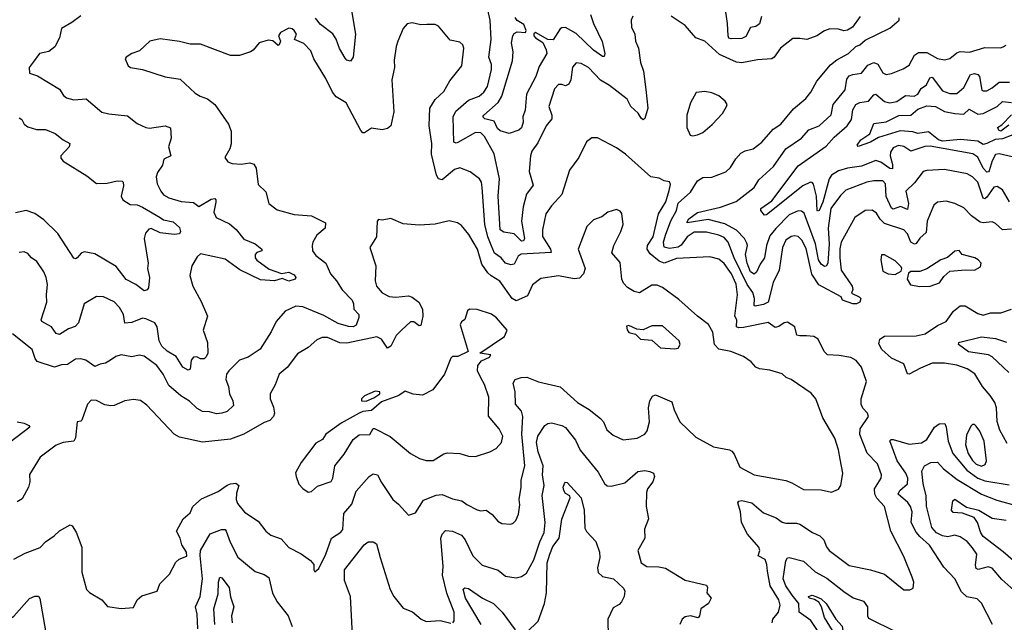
# Model space of a CAD drawing. Extents: x 1552294 to 1694791, y 811929 to 917222.
# Tile 232 of 256: x 1589219 to 1594805, y 872788 to 876207. Entities that reach past the tile are written whole.
import ezdxf

# ---------------------------------------------------------------- set-up
doc = ezdxf.new("R2010")
doc.units = 0

msp = doc.modelspace()

# ---------------------------------------------------------------- linework, layer by layer
at = {"layer": '0CON10XD'}
for points in [[(1593426.7, 876225), (1593415, 876183.3), (1593395, 876168.5), (1593365, 876162.5), (1593337.5, 876112.5), (1593315, 876100.6), (1593255, 876097.5), (1593242.1, 876102.1), (1593237.5, 876115), (1593235.2, 876184.8), (1593219.2, 876289.2)], [(1589565, 876229.4), (1589515, 876191.2), (1589455, 876156.2), (1589444.2, 876105), (1589417.4, 876052.6), (1589385, 876027.1), (1589331.2, 876015), (1589295, 875966.2), (1589273.3, 875935), (1589274.1, 875904.1), (1589319.3, 875889.3), (1589445, 875812.5), (1589466.9, 875776.9), (1589485, 875762.9), (1589525, 875753.1), (1589595, 875757.1), (1589685, 875683.1), (1589725, 875672.9), (1589831.1, 875661.1), (1589885, 875617.1), (1589935, 875594.4), (1589955, 875591.4), (1590045, 875605.7), (1590074, 875594), (1590077.5, 875535), (1590062.5, 875485), (1590075.8, 875434.2), (1590036.7, 875415), (1590028.6, 875381.4), (1590000.9, 875339.1), (1589993.8, 875316.2), (1589999.2, 875275), (1590018.8, 875235), (1590035, 875212.9), (1590065, 875196), (1590135, 875175.8), (1590205, 875169.2), (1590235, 875146.9), (1590305, 875189.6), (1590325, 875191.9), (1590331.9, 875185), (1590332.1, 875172.1), (1590320.7, 875115), (1590333.3, 875085), (1590408.8, 875048.8), (1590446.1, 875016.1), (1590491.2, 874961.2), (1590555, 874934.6), (1590592.5, 874905), (1590593.3, 874895), (1590565, 874885.5), (1590555.6, 874875), (1590555.6, 874855), (1590565, 874842.2), (1590635, 874791.8), (1590705, 874766.4), (1590745, 874774.6), (1590775, 874758.5), (1590785.5, 874744.5), (1590781.2, 874735), (1590745, 874723.2), (1590707.8, 874737.8), (1590665, 874725.7), (1590585, 874731), (1590467.7, 874787.7), (1590385, 874849.2), (1590245, 874878.8), (1590225, 874862.2), (1590195, 874810.6), (1590184.3, 874755), (1590200.8, 874695), (1590248.5, 874608.5), (1590283.3, 874525), (1590260, 874445), (1590283.5, 874375), (1590285.5, 874315), (1590277.5, 874295), (1590265, 874282.9), (1590245, 874282.5), (1590224.4, 874294.4), (1590205, 874292.2), (1590191.5, 874275), (1590186.2, 874225), (1590175, 874218), (1590145, 874235.6), (1590105.7, 874295.7), (1590055, 874325.4), (1590024.7, 874355), (1590010.8, 874385), (1589997.9, 874465), (1589985, 874486.5), (1589935, 874510), (1589915, 874512.9), (1589855, 874489.3), (1589814.5, 874484.5), (1589807.8, 874535), (1589785.5, 874575), (1589755, 874606.7), (1589695, 874634.6), (1589655, 874637.1), (1589585, 874594), (1589552.1, 874487.9), (1589533.1, 874466.9), (1589495, 874453.3), (1589445, 874421.5), (1589425, 874426.5), (1589398.8, 874465), (1589345, 874494.6), (1589341.1, 874505), (1589372.7, 874605), (1589370, 874645), (1589376.8, 874705), (1589369.8, 874745), (1589356.6, 874776.6), (1589315.4, 874835.4), (1589285.4, 874855.4), (1589265, 874880.8), (1589245, 874890.8), (1589215, 874886)], [(1591100, 876270), (1591124, 876125), (1591110.6, 875995), (1591095, 875972.5), (1591075, 875977.5), (1591065, 875988), (1591033.1, 876043.1), (1591015, 876097.1), (1590996.1, 876126.1), (1590925, 876178.8), (1590896.9, 876215)], [(1592696.4, 876226.4), (1592688.6, 876205), (1592689.4, 876165), (1592708.1, 876125), (1592712.9, 876085), (1592728.6, 876045), (1592740.6, 875965), (1592758.2, 875915), (1592771.7, 875811.7), (1592782.3, 875705), (1592765, 875646.2), (1592755, 875639.2), (1592745, 875647.5), (1592726.7, 875676.7), (1592686.4, 875715), (1592665, 875755.4), (1592565, 875834.5), (1592513.4, 875863.4), (1592445, 875936.5), (1592405, 875958.5), (1592375, 875962.9), (1592355, 875938), (1592345.9, 875865), (1592335, 875841.2), (1592315, 875830.8), (1592295, 875840), (1592275, 875838.5), (1592253.5, 875815), (1592220, 875715), (1592236.9, 875665), (1592237.7, 875645), (1592204.8, 875605.2), (1592158.3, 875508.3), (1592125, 875461.4), (1592116, 875435), (1592109.8, 875345), (1592132.6, 875267.4), (1592093.3, 875216.7), (1592074.7, 875145), (1592065.3, 875064.7), (1592082.6, 874965), (1592077.3, 874952.7), (1592065, 874951.2), (1592025, 874991.3), (1591965, 875001.6), (1591944.8, 875015), (1591934.1, 875205.9), (1591941.3, 875305), (1591911.1, 875445), (1591856.7, 875545), (1591834.7, 875564.7), (1591805, 875567.1), (1591705, 875510.7), (1591695, 875506.4), (1591682.4, 875512.4), (1591677.1, 875655), (1591692.2, 875687.8), (1591765, 875750.7), (1591825, 875772.2), (1591851.5, 875795), (1591871.9, 875828.1), (1591896.1, 875925), (1591895, 875952.5), (1591880.9, 875995), (1591893.8, 876095), (1591888.8, 876205), (1591875, 876262.9)], [(1592456.9, 876236.9), (1592473.5, 876185), (1592523.3, 876083.3), (1592538.9, 876015), (1592535, 875998.8), (1592525, 875998.6), (1592475, 876034.2), (1592375, 876128.4), (1592315, 876161.8), (1592295, 876161.5), (1592285.7, 876155), (1592245, 876093.3), (1592215, 876094.4), (1592145, 876133.8), (1592135, 876127.5), (1592136.2, 876115), (1592146, 876105), (1592186.7, 876076.7), (1592206.5, 876036.5), (1592209.5, 876015), (1592165, 875940.9), (1592146.7, 875885), (1592094.8, 875785), (1592086.2, 875693.8), (1592072.7, 875655), (1592074.2, 875625), (1592066, 875594), (1592050.6, 875579.4), (1591995, 875561.8), (1591945, 875576.7), (1591929.8, 875589.8), (1591911.3, 875631.3), (1591857.1, 875645), (1591846.7, 875655), (1591851.1, 875665), (1591932.8, 875737.2), (1591955, 875772.5), (1592015, 875974), (1592018.8, 876025), (1592008.8, 876075), (1592016.1, 876115), (1592025, 876129.2), (1592041.9, 876138.1), (1592088.9, 876135), (1592091.2, 876145), (1592078.8, 876178.8), (1592041.7, 876201.7), (1592029, 876219)], [(1593986.2, 876225), (1593943.8, 876165), (1593915, 876147.5), (1593895, 876144.3), (1593863.6, 876153.6), (1593815, 876155.5), (1593785, 876143.5), (1593742, 876115), (1593685, 876094.2), (1593645, 876101.2), (1593605, 876100), (1593535, 876046.2), (1593499.2, 875995), (1593485, 875984.3), (1593405, 875978.8), (1593315, 875961.9), (1593285, 875966.5), (1593189.2, 876009.2), (1593106.2, 876085), (1593055, 876104.3), (1592994, 876174), (1592915, 876226.7)], [(1591892.8, 874927.2), (1591874.5, 874975), (1591858.1, 875045), (1591843.2, 875255), (1591838.5, 875285), (1591827.8, 875305), (1591775, 875344.4), (1591715, 875365.6), (1591685, 875356.7), (1591615, 875298.5), (1591595, 875303.5), (1591584.2, 875325), (1591556, 875444), (1591556.5, 875505), (1591541.5, 875605), (1591545.5, 875705), (1591575.4, 875754.6), (1591625, 875799.2), (1591659.4, 875860.6), (1591726.4, 875945), (1591739.2, 876045), (1591732, 876065), (1591715, 876079.2), (1591660.9, 876090.9), (1591595, 876170), (1591575, 876179.2), (1591528.8, 876178.8), (1591495, 876178), (1591445, 876190), (1591416.4, 876183.6), (1591395, 876156.7), (1591364, 876086), (1591353.8, 876055), (1591343, 875977), (1591345.4, 875935), (1591330, 875865), (1591341.1, 875685), (1591324, 875605), (1591305, 875589.2), (1591275, 875582.9), (1591215, 875591.4), (1591175, 875565.7), (1591165, 875566), (1591155, 875578.8), (1591070.8, 875735), (1591015, 875770), (1590994.2, 875795), (1590955, 875874), (1590888, 875985), (1590869.8, 876029.8), (1590831.7, 876071.7), (1590777.5, 876095), (1590790, 876125), (1590776.6, 876146.6), (1590765, 876156), (1590745, 876158), (1590697.5, 876135), (1590686.7, 876115), (1590697.5, 876085), (1590690, 876065), (1590685, 876060), (1590655, 876087.5), (1590628.3, 876091.7), (1590577.5, 876075), (1590543.3, 876035), (1590527.5, 876025), (1590465, 876004.2), (1590415, 876003.8), (1590245, 876067.5), (1590185, 876068.6), (1590125, 876084), (1590015, 876098.6), (1589957.5, 876085), (1589898.8, 876031.2), (1589855, 876016), (1589822.5, 875995), (1589817.5, 875985), (1589833.3, 875945), (1589847.5, 875935), (1589916.1, 875923.9), (1590045, 875882.5), (1590129.7, 875869.7), (1590215, 875790), (1590242.8, 875772.8), (1590285, 875758.1), (1590325.5, 875725.5), (1590402.5, 875615), (1590419.2, 875575), (1590418.1, 875501.9), (1590411.2, 875475), (1590383.3, 875425), (1590400.5, 875400.5), (1590425, 875391.2), (1590475, 875387.5), (1590525, 875395.5), (1590547.1, 875387.1), (1590560.6, 875365), (1590572.5, 875272.5), (1590615, 875230), (1590633.1, 875165), (1590678.9, 875128.9), (1590775, 875102.3), (1590874.5, 875094.5), (1590953.3, 875055), (1590951.2, 875025), (1590904, 874985), (1590882.5, 874945), (1590877.5, 874925), (1590880.8, 874895), (1590898.3, 874868.3), (1590956.2, 874826.2), (1590982.5, 874765), (1591016.9, 874725), (1591047.5, 874675), (1591104.3, 874615), (1591113.1, 874595), (1591114.4, 874565), (1591142.8, 874535), (1591143.6, 874516.4), (1591126.8, 874473.2), (1591110, 874465), (1591083.8, 874466.2), (1591025, 874482.9), (1590945, 874529.2), (1590879.2, 874555), (1590825, 874577.7), (1590785, 874581.1), (1590725, 874554.2), (1590674.5, 874495.5), (1590645, 874436.7), (1590582.6, 874337.4), (1590515, 874292.9), (1590465.5, 874274.5), (1590404.4, 874215), (1590391.8, 874195), (1590388.5, 874165), (1590403.1, 874125), (1590409.4, 874085), (1590428.9, 874045), (1590431.3, 874018.7), (1590395.8, 873984.2), (1590366.3, 873973.7), (1590335, 873970.3), (1590295, 873981.6), (1590255, 873984.6), (1590225, 874001.8), (1590183, 874043), (1590133.5, 874073.5), (1590065, 874131.5), (1590033.5, 874195), (1589997.3, 874245), (1589925, 874298.1), (1589897.3, 874302.7), (1589855, 874294.4), (1589795, 874305.6), (1589763.7, 874296.3), (1589734, 874275), (1589705, 874258.6), (1589675, 874253.3), (1589645, 874239.2), (1589593.3, 874275), (1589565, 874281.9), (1589535, 874280.6), (1589489.7, 874250.3), (1589455, 874249.2), (1589415.4, 874234.6), (1589318.2, 874268.2), (1589305.6, 874285), (1589290, 874335), (1589177.8, 874425)], [(1594845, 875017.7), (1594795, 875014.4), (1594755, 875050.6), (1594735, 875060.5), (1594685, 875054.6), (1594668.7, 875058.7), (1594618.9, 875095), (1594575, 875140), (1594525, 875164.5), (1594475, 875177.8), (1594425, 875170.8), (1594405.8, 875155), (1594384, 875106), (1594366.9, 875063.1), (1594360.9, 874999.1), (1594325, 874967.6), (1594305, 874936.9), (1594295, 874932.7), (1594275, 874945.3), (1594255, 874991.8), (1594235, 875015.4), (1594125, 875050.5), (1594100.5, 875075), (1594079.1, 875109.1), (1594055, 875125.5), (1594015, 875124.4), (1593956.9, 875085), (1593880, 874945), (1593872.6, 874907.4), (1593871.9, 874855), (1593878.8, 874785), (1593942.2, 874695), (1593944.6, 874675.4), (1593938, 874655), (1593981.4, 874635), (1593990.5, 874625), (1593984.4, 874605), (1593965.8, 874594.2), (1593945, 874594.7), (1593887.5, 874615), (1593880, 874635), (1593752.5, 874702.5), (1593713.3, 874763.3), (1593680.4, 874909.6), (1593656.1, 874956.1), (1593635, 874977.1), (1593615, 874981.5), (1593595, 874976.9), (1593564.8, 874955.2), (1593545.8, 874915), (1593528.1, 874785), (1593493.5, 874716.5), (1593465.3, 874605), (1593438.3, 874591.7), (1593391.5, 874581.5), (1593386, 874586), (1593386.8, 874625), (1593379, 874659), (1593345.5, 874705.5), (1593272.9, 874855), (1593238.1, 874945), (1593215, 874970.7), (1593185, 874984.8), (1593115, 875002), (1593045, 875001.2), (1593005.3, 874975), (1592971.5, 874928.5), (1592955, 874915.7), (1592905, 874909.2), (1592876, 874916), (1592870.9, 874945), (1592881.9, 874985), (1592913.2, 875065), (1592944.3, 875125), (1592954.5, 875165.5), (1593025, 875227.7), (1593065, 875292.2), (1593095, 875311.4), (1593145, 875313.1), (1593225, 875342.9), (1593252, 875368), (1593281.7, 875418.3), (1593310.6, 875449.4), (1593335, 875463.8), (1593380, 875475), (1593428.5, 875511.5), (1593493.7, 875586.3), (1593536.7, 875615), (1593608.3, 875701.7), (1593679.2, 875760.8), (1593706.5, 875795), (1593742, 875858), (1593818.8, 875951.2), (1593855, 875978.9), (1593921.2, 876015), (1593962.5, 876055), (1593985, 876063.8), (1594015, 876090), (1594155, 876158.5), (1594207.8, 876205), (1594207.9, 876217.9)], [(1594834.2, 875174.2), (1594795, 875241.1), (1594765, 875260.9), (1594745, 875257.3), (1594705, 875199.6), (1594695, 875191.5), (1594685, 875194.6), (1594655, 875285.5), (1594625, 875314.6), (1594595, 875332.3), (1594465, 875357.3), (1594365, 875351.1), (1594344.3, 875345), (1594295, 875281.4), (1594246.9, 875235), (1594261.8, 875165), (1594255, 875130), (1594215, 875146.2), (1594175, 875131.8), (1594165, 875137.7), (1594134.7, 875204.7), (1594130, 875275), (1594115, 875292.4), (1594065, 875292.7), (1594024.3, 875285.7), (1593905, 875239.7), (1593875, 875210), (1593819.8, 875135), (1593805.5, 875025), (1593810.7, 874935), (1593802.8, 874825), (1593795, 874807.8), (1593785, 874807.6), (1593765, 874820.8), (1593750.2, 874845), (1593733.9, 874935), (1593668.5, 875108.5), (1593655, 875120.9), (1593635, 875122.5), (1593585, 875099.4), (1593507.7, 875022.3), (1593475, 874980), (1593455.2, 874925), (1593444.5, 874855.5), (1593419.2, 874820.8), (1593399.2, 874775), (1593385, 874763.6), (1593365, 874776), (1593345.5, 874825), (1593336.6, 874875), (1593347.3, 874925), (1593345, 874940), (1593330.6, 874965), (1593285, 875012.1), (1593218.9, 875048.9), (1593125, 875072.9), (1593005, 875053.9), (1593005, 875060), (1593015, 875076.2), (1593065, 875112.2), (1593195, 875143.9), (1593283.7, 875176.3), (1593385.2, 875254.8), (1593412.2, 875297.8), (1593495.4, 875375), (1593565, 875474.5), (1593653.5, 875535), (1593695, 875582.3), (1593755, 875605.4), (1593823.3, 875666.7), (1593833.5, 875726.5), (1593901.7, 875808.3), (1593911.2, 875868.8), (1593925, 875887.9), (1593945, 875896.6), (1593995, 875903.1), (1594030.8, 875949.2), (1594065, 875963.5), (1594088.2, 875955), (1594115, 875905.6), (1594135, 875895.6), (1594165, 875901.1), (1594231.1, 875928.9), (1594265, 875949.2), (1594296, 876005), (1594318.3, 876021.7), (1594365, 876020.9), (1594425, 875986.4), (1594465, 875980), (1594495, 875986.9), (1594535, 876018.1), (1594555, 876025.6), (1594607.2, 876022.8), (1594695, 876049.4), (1594783, 876047), (1594797.9, 876052.1), (1594815, 876062)], [(1594849.8, 875429.8), (1594775, 875446.8), (1594755, 875441.2), (1594735, 875405.6), (1594719.6, 875350.4), (1594715, 875342.9), (1594705, 875342.7), (1594684, 875365), (1594655, 875426.9), (1594626.5, 875446.5), (1594385, 875490.2), (1594353, 875487), (1594275, 875460.4), (1594235, 875487.3), (1594205, 875492.5), (1594175, 875480), (1594158.9, 875455), (1594156.5, 875435), (1594169.6, 875385), (1594169.7, 875360.3), (1594155, 875362.7), (1594105, 875398.9), (1594075, 875407.5), (1593995, 875376.8), (1593915, 875365.2), (1593865, 875350.2), (1593825.3, 875325), (1593811.9, 875305), (1593775, 875171.9), (1593755, 875124.4), (1593745, 875120.8), (1593743.6, 875125), (1593739.3, 875205), (1593722.9, 875272.9), (1593715, 875283.3), (1593705, 875284.5), (1593662.2, 875265), (1593455, 875099.1), (1593445, 875097.1), (1593423.6, 875125), (1593423.5, 875135), (1593485, 875179.5), (1593635, 875377.1), (1593795, 875490.3), (1593839.5, 875540.5), (1593914.1, 875605), (1593938.6, 875641.4), (1593944.8, 875695.2), (1593962.9, 875725), (1593985, 875737.7), (1594035, 875744.5), (1594065, 875780), (1594075, 875783.6), (1594125, 875742), (1594155, 875734.7), (1594195, 875742.7), (1594245, 875777.2), (1594292.8, 875772.8), (1594315, 875784.6), (1594332.7, 875817.3), (1594362.8, 875837.2), (1594382.6, 875877.4), (1594395, 875881.5), (1594455, 875802.9), (1594495, 875787.8), (1594535, 875788.5), (1594575, 875822), (1594613.9, 875896.1), (1594635, 875902.2), (1594655, 875896.8), (1594663.3, 875885), (1594677.8, 875807.8), (1594685, 875802.5), (1594705, 875803.8), (1594735, 875820), (1594775, 875853.4), (1594835, 875852.1)], [(1593037.5, 875547.5), (1593065, 875554.3), (1593095, 875566.9), (1593147, 875613), (1593205.3, 875674.7), (1593229.4, 875715), (1593232.5, 875725), (1593222, 875745), (1593185, 875774.3), (1593145, 875792), (1593105, 875800), (1593056.2, 875793.8), (1593023.8, 875735), (1593004.3, 875665.7), (1593003.8, 875595), (1593021.7, 875551.7), (1593037.5, 875547.5)], [(1594853, 875553), (1594795, 875531.3), (1594752.4, 875527.6), (1594706.2, 875505), (1594685, 875498.1), (1594655, 875518.5), (1594556.5, 875526.5), (1594455, 875517), (1594432.3, 875525), (1594375, 875571.1), (1594315, 875560.5), (1594285, 875571.4), (1594214.4, 875575.6), (1594090.8, 875539.2), (1594045, 875511.7), (1593975, 875486.7), (1593970, 875495), (1593990.8, 875525), (1594041.3, 875558.7), (1594065, 875618.8), (1594135, 875626.9), (1594206.6, 875663.4), (1594275, 875665.3), (1594315, 875700), (1594365, 875718.9), (1594415, 875715.3), (1594465, 875686.4), (1594525, 875674.4), (1594575, 875671.1), (1594605, 875698.5), (1594655, 875670.2), (1594684.2, 875675), (1594765, 875714.8), (1594795, 875742.7), (1594845, 875736.6)], [(1589215, 875650.5), (1589230, 875640), (1589245, 875614.3), (1589265, 875600), (1589315, 875583.1), (1589365, 875584.6), (1589420.5, 875560.5), (1589464.7, 875524.7), (1589503.8, 875505), (1589498.6, 875485), (1589451.5, 875435), (1589452.1, 875422.1), (1589465.6, 875405), (1589600.4, 875320.4), (1589655, 875277.8), (1589715, 875280), (1589772.1, 875292.1), (1589800, 875290), (1589806, 875285), (1589808.6, 875265), (1589794, 875205), (1589804, 875185), (1589845, 875158.9), (1589885, 875156.5), (1589915, 875143.5), (1590016.2, 875083.8), (1590035, 875071.8), (1590090, 875060), (1590125, 875028), (1590130.8, 875005), (1590125, 874992.7), (1590095, 874987.4), (1590015, 874998.6), (1589965, 875022.3), (1589951.5, 875018.5), (1589932.9, 874995), (1589924.3, 874965), (1589947.5, 874825), (1589944.4, 874795), (1589954.3, 874745), (1589948.9, 874685), (1589942.7, 874675), (1589925, 874668.9), (1589878.5, 874705), (1589823.6, 874733.6), (1589766.5, 874806.5), (1589645, 874878.9), (1589585, 874890), (1589567.9, 874882.1), (1589545, 874855.8), (1589535, 874850), (1589525, 874853.3), (1589435, 874994.2), (1589355, 875071.4), (1589305, 875108.2), (1589255, 875124.5), (1589195, 875112)], [(1594831, 875609), (1594785, 875573.8), (1594775, 875579.2), (1594766.7, 875595), (1594790, 875610), (1594845, 875667.5)], [(1593486.9, 872785), (1593490.8, 872805), (1593524.5, 872845), (1593532.7, 872885), (1593525, 872915.8), (1593475.6, 872995.6), (1593461.3, 873078.7), (1593458.2, 873115), (1593447.3, 873145), (1593408.8, 873165), (1593416.9, 873195), (1593411.2, 873215), (1593347.9, 873287.9), (1593312.9, 873355), (1593307.2, 873415), (1593293.5, 873465), (1593298.8, 873475), (1593315, 873478.9), (1593372.5, 873465), (1593438.9, 873408.9), (1593510.8, 873380.8), (1593545, 873356.7), (1593565, 873350), (1593625, 873350), (1593644.6, 873344.6), (1593716.7, 873296.7), (1593758.7, 873278.7), (1593780.9, 873255), (1593796, 873216), (1593811.9, 873195), (1593925, 873110.6), (1594045, 873085.6), (1594125, 873060.6), (1594235, 872972.9), (1594268.3, 872971.7), (1594288.3, 872981.7), (1594292, 873015), (1594282.9, 873045), (1594235, 873162), (1594161.5, 873305), (1594124.5, 873445), (1594082.1, 873492.1), (1594070.3, 873515), (1594068, 873545), (1594105.5, 873605), (1594107.3, 873625), (1594085, 873687.1), (1594026.8, 873746.8), (1593985.6, 873854.4), (1593987.8, 873885), (1594033.8, 873955), (1594028.8, 873975), (1594002.8, 874002.8), (1593993.3, 874025), (1593992.5, 874055), (1594022.5, 874155), (1593994, 874235), (1593965, 874274.2), (1593935, 874290), (1593868.3, 874301.7), (1593802.5, 874305), (1593782, 874325), (1593748.8, 874395), (1593725, 874408.9), (1593683.3, 874413.3), (1593645, 874412.5), (1593628, 874418), (1593615.8, 874465), (1593575, 874490.6), (1593555, 874487.1), (1593525, 874467.1), (1593505, 874461.5), (1593465, 874488.1), (1593325, 874460.7), (1593299.3, 874459.3), (1593286, 874465), (1593287.1, 874505), (1593275.5, 874525.5), (1593290.3, 874645), (1593284.2, 874705.8), (1593258, 874765), (1593215, 874823.9), (1593185, 874849.2), (1593135, 874860.9), (1592945, 874852.6), (1592875, 874825.6), (1592846.2, 874836.2), (1592795, 874879.2), (1592778.6, 874905), (1592779.7, 874925), (1592813.4, 874975), (1592842.9, 875105), (1592885, 875174.4), (1592902.5, 875237.5), (1592911.2, 875271.2), (1592905, 875287.5), (1592875, 875292.5), (1592847, 875307), (1592800, 875315), (1592655, 875444.3), (1592605, 875479.2), (1592495.9, 875535.9), (1592465, 875537.1), (1592435, 875514.2), (1592391.2, 875425), (1592337.6, 875352.4), (1592294.2, 875215), (1592235, 875151.2), (1592203.1, 875105), (1592184.6, 875015), (1592183.9, 874976.1), (1592230, 874905), (1592233.2, 874886.8), (1592063.2, 874876.8), (1592047.5, 874865), (1592025, 874819.5), (1592005, 874815.5), (1591975, 874826.4), (1591950.9, 874855), (1591912.3, 874882.3), (1591892.8, 874927.2)], [(1589795, 872865.7), (1589865, 872872.2), (1589885.6, 872915), (1589911.1, 872938.9), (1589998.8, 872965), (1590014.2, 873005.8), (1590068.9, 873061.1), (1590105, 873130), (1590123, 873147), (1590167, 873163), (1590165.8, 873185), (1590138.1, 873228.1), (1590130, 873265), (1590107.5, 873305), (1590146.7, 873375), (1590185, 873410), (1590200.8, 873445), (1590250.6, 873489.4), (1590345, 873529.6), (1590395, 873566.2), (1590415, 873573.8), (1590445, 873577.5), (1590462.5, 873565), (1590449.5, 873520.5), (1590447.3, 873485), (1590455, 873462.5), (1590495, 873412.9), (1590572.1, 873362.1), (1590615, 873306), (1590642.8, 873282.8), (1590702, 873262), (1590745, 873212.9), (1590815, 873176.9), (1590868.3, 873138.3), (1590887.5, 873115), (1590887.5, 873085), (1590893.8, 873073.8), (1590916.1, 873093.9), (1590956.1, 873173.9), (1590988, 873265), (1591039.9, 873300.1), (1591051.8, 873315), (1591057.3, 873405), (1591102.4, 873457.6), (1591127.3, 873532.7), (1591201.9, 873615), (1591225, 873630.6), (1591248.6, 873625), (1591270.8, 873580.8), (1591335, 873484.2), (1591368.3, 873458.3), (1591425, 873396.2), (1591465, 873410), (1591510, 873480), (1591580.9, 873509.1), (1591615, 873512.9), (1591675, 873488.9), (1591726.8, 873476.8), (1591755, 873455.8), (1591815, 873425.8), (1591835, 873420.8), (1591865, 873424.2), (1591899.4, 873399.4), (1591932.2, 873362.2), (1591955, 873348.6), (1592005, 873345.7), (1592019.1, 873350.9), (1592034.3, 873365), (1592048.3, 873401.7), (1592056.9, 873455), (1592052.5, 873485), (1592064.5, 873555), (1592064.7, 873595), (1592084.2, 873675), (1592067, 873855), (1592074.1, 873955), (1592065.8, 873985.8), (1592032.1, 874025), (1592029.7, 874095), (1592018.5, 874145), (1592029.2, 874165), (1592063.4, 874176.6), (1592095, 874178), (1592161.7, 874151.7), (1592285, 874123.5), (1592382.5, 874035), (1592450, 873995), (1592513.8, 873945), (1592530, 873925), (1592549.7, 873879.7), (1592585, 873848.8), (1592643, 873823), (1592722.5, 873832.5), (1592765.4, 873854.6), (1592779.5, 873875), (1592791.8, 873925), (1592786, 874005), (1592794, 874045), (1592808.6, 874071.4), (1592825, 874078.6), (1592918.9, 874038.9), (1592932.6, 873992.6), (1592964.3, 873925), (1593055, 873838.6), (1593155, 873783.3), (1593245, 873766.7), (1593258.9, 873758.9), (1593272.4, 873742.4), (1593305, 873667.5), (1593385, 873624.2), (1593565, 873592.2), (1593599.2, 873579.2), (1593665, 873541.1), (1593765, 873539.4), (1593825, 873525.7), (1593865, 873544), (1593878.1, 873565), (1593889.1, 873635), (1593873.1, 873713.1), (1593865, 873766.7), (1593842.6, 873832.6), (1593775, 873948.8), (1593735.4, 874055.4), (1593708.6, 874088.6), (1593595, 874165.7), (1593567.7, 874177.7), (1593545, 874198), (1593475, 874218.6), (1593415, 874226), (1593395.7, 874235.7), (1593368, 874265), (1593325, 874296.9), (1593252.5, 874325), (1593185, 874337.1), (1593160.9, 874365), (1593150.9, 874435), (1593127.3, 874477.3), (1593065, 874524.2), (1592959, 874619), (1592865, 874688.2), (1592835, 874701.5), (1592805, 874700.7), (1592735, 874658), (1592705, 874664.2), (1592667.5, 874687.5), (1592645, 874712.7), (1592635.7, 874735.7), (1592625, 874828.8), (1592577.5, 874885), (1592588.7, 874925), (1592629.8, 875005), (1592642.2, 875045), (1592635, 875107.5), (1592625, 875121.2), (1592605, 875130), (1592555, 875115.8), (1592521.3, 875088.7), (1592475, 875071.9), (1592436.6, 875033.4), (1592387.5, 874905), (1592426.5, 874795), (1592417.2, 874765), (1592395, 874741.1), (1592363.8, 874736.2), (1592275, 874754.4), (1592175, 874738.6), (1592127.8, 874702.2), (1592099.2, 874640.8), (1592035, 874611.2), (1592012.3, 874625), (1591942.8, 874722.8), (1591893.7, 874753.7), (1591875, 874770.9), (1591840.8, 874820.8), (1591815.3, 874905), (1591767.4, 874987.4), (1591725, 875039.2), (1591703.3, 875055), (1591655.8, 875065.8), (1591575, 875046.7), (1591485, 875040.8), (1591395, 875048.8), (1591325, 875078.6), (1591275, 875070), (1591255, 875072.5), (1591246.7, 875063.3), (1591242.5, 874975), (1591206, 874915), (1591239.8, 874809.8), (1591235.6, 874725), (1591242.9, 874695), (1591275, 874657.5), (1591315, 874637.1), (1591353.4, 874633.4), (1591425, 874639.5), (1591445, 874632.5), (1591483.3, 874605), (1591504.5, 874565), (1591506.7, 874525), (1591495, 874471.2), (1591485, 874470), (1591455, 874492.9), (1591435, 874492.9), (1591385, 874445.6), (1591354.7, 874415.3), (1591325, 874355.6), (1591305, 874343.3), (1591272.1, 874395), (1591245, 874406.9), (1591075, 874371.8), (1591034.1, 874374.1), (1590965, 874404.5), (1590935, 874404.4), (1590905, 874391.1), (1590855, 874346.9), (1590795, 874310.8), (1590737.1, 874232.9), (1590690, 874195), (1590667.5, 874135), (1590640.5, 874085), (1590639.2, 874055), (1590659.2, 874009.2), (1590663.8, 873975), (1590657.8, 873955), (1590637.1, 873932.9), (1590605, 873921.1), (1590491.2, 873855), (1590415, 873827.9), (1590255, 873810.9), (1590125, 873838.1), (1590096, 873855), (1589939.3, 874019.3), (1589905, 874046.9), (1589865, 874051.9), (1589814.6, 874045.4), (1589755, 874017.5), (1589735, 874015.5), (1589701.7, 874021.7), (1589655, 874046.7), (1589625, 874048.1), (1589603.2, 874025), (1589571.2, 873935), (1589565, 873928.8), (1589543.9, 873926.1), (1589535.3, 873835), (1589526.7, 873815), (1589465, 873808.1), (1589426.6, 873793.4), (1589334.6, 873725.4), (1589275, 873626.7), (1589275.7, 873585), (1589268.6, 873555), (1589232, 873488), (1589205, 873471.2)], [(1594325, 874692.5), (1594385, 874694.5), (1594436.4, 874713.6), (1594460.9, 874749.1), (1594495, 874780), (1594585, 874788.1), (1594635, 874785.7), (1594670, 874805), (1594673.3, 874825), (1594656.7, 874845), (1594636.7, 874855), (1594565, 874874.3), (1594548.1, 874898.1), (1594525, 874894.2), (1594483, 874857), (1594443.8, 874845), (1594365.8, 874794.2), (1594325, 874777.5), (1594275, 874778), (1594261.2, 874768.8), (1594253.8, 874735), (1594273.1, 874703.1), (1594325, 874692.5)], [(1594185, 874762), (1594219.3, 874780.7), (1594223.3, 874795), (1594218.8, 874805), (1594185, 874838), (1594125, 874872.5), (1594108, 874872), (1594104.6, 874844.6), (1594115, 874780), (1594145, 874764.2), (1594185, 874762)], [(1590855, 873526.7), (1590875, 873530), (1590908.8, 873561.2), (1590985, 873587.5), (1590994.5, 873605), (1591007.1, 873675), (1591058.9, 873741.1), (1591110, 873825), (1591145, 873850.8), (1591205, 873854.2), (1591225, 873886.7), (1591231.7, 873888.3), (1591321.4, 873841.4), (1591435, 873746), (1591487, 873717), (1591525, 873705.6), (1591565, 873705.6), (1591625.5, 873744.5), (1591645, 873749.5), (1591715, 873745.6), (1591765, 873730.8), (1591805, 873728), (1591885.5, 873754.5), (1591921.2, 873775), (1591951.3, 873808.7), (1591958.9, 873845), (1591939.4, 873885), (1591877.8, 873957.8), (1591880, 874065), (1591856.5, 874136.5), (1591835.5, 874175), (1591815.5, 874215), (1591817.1, 874245), (1591837.9, 874272.1), (1591885, 874292.5), (1591892.5, 874305), (1591830, 874315), (1591969.6, 874410.4), (1591984, 874445), (1591924.2, 874515), (1591895, 874536.9), (1591815, 874562.5), (1591770, 874565), (1591760, 874555), (1591743.6, 874506.4), (1591725, 874493.3), (1591718, 874475), (1591762.5, 874325), (1591703.9, 874296.1), (1591675, 874296), (1591665, 874286.7), (1591628.8, 874195), (1591562.2, 874107.8), (1591503.9, 874076.1), (1591451.7, 874081.7), (1591405, 874100), (1591370, 874075), (1591271.4, 874038.6), (1591215, 873990), (1591165, 873984.4), (1591145, 873974.6), (1591042.5, 873917.5), (1590955, 873855.7), (1590936, 873825), (1590898.6, 873805), (1590816, 873695), (1590784.2, 873635.8), (1590786.7, 873615), (1590802.3, 873572.3), (1590825, 873546.7), (1590855, 873526.7)], [(1594821.7, 873801.7), (1594778.5, 873878.5), (1594765, 873927.5), (1594760.5, 874005), (1594751.8, 874035), (1594725, 874075.6), (1594680.9, 874125), (1594638.5, 874198.5), (1594595, 874226), (1594535, 874246.2), (1594465, 874258.9), (1594395, 874257.8), (1594329.6, 874230.4), (1594265, 874195.6), (1594255, 874198), (1594234.6, 874254.6), (1594165.7, 874285.7), (1594110, 874335), (1594092.3, 874367.7), (1594098, 874395), (1594125, 874410.6), (1594305, 874413.3), (1594355, 874423.8), (1594425, 874472), (1594475, 874494.1), (1594515.9, 874554.1), (1594555, 874583.9), (1594582.6, 874582.6), (1594655, 874539.7), (1594685, 874531.2), (1594726.4, 874543.6), (1594785.3, 874544.7), (1594845.3, 874564.7)], [(1592935, 874340), (1592955, 874343.8), (1592966.2, 874365), (1592960, 874385), (1592865, 874470.8), (1592805, 874470), (1592755, 874446.7), (1592720.7, 874450.7), (1592675, 874471.2), (1592662, 874468), (1592665, 874447.5), (1592675, 874432.5), (1592712.5, 874422.5), (1592740, 874395), (1592805, 874388), (1592855, 874346), (1592935, 874340)], [(1594829.6, 874205), (1594735, 874294.7), (1594715, 874305.2), (1594602.4, 874322.4), (1594545.8, 874365), (1594546.2, 874375), (1594552.6, 874377.4), (1594675, 874407.3), (1594755, 874398.9), (1594816.6, 874376.6)], [(1591185, 874042), (1591228.8, 874061.2), (1591262.5, 874085), (1591262.5, 874095), (1591235, 874099.2), (1591175, 874072.5), (1591158.8, 874055), (1591157.5, 874045), (1591185, 874042)], [(1589205, 873925.3), (1589245, 873917.3), (1589271.4, 873905), (1589276.9, 873895), (1589165, 873810)], [(1591676.2, 872785), (1591683.1, 872796.9), (1591683.6, 872845), (1591642.8, 872952.8), (1591617.8, 873055), (1591621.7, 873105), (1591608.8, 873265), (1591615, 873288.1), (1591635, 873308.5), (1591675, 873304.6), (1591725, 873283.3), (1591745.3, 873255.3), (1591788.8, 873165), (1591842.6, 873112.6), (1591933.5, 873083.5), (1591975, 873050), (1592035, 873040.8), (1592065, 873047.5), (1592093.4, 873066.6), (1592135, 873142.2), (1592170.5, 873245), (1592195, 873296.7), (1592200.2, 873355), (1592182.9, 873507.1), (1592195.2, 873565), (1592184.7, 873625), (1592189.5, 873675), (1592160.5, 873755), (1592151.1, 873808.9), (1592157.7, 873845), (1592198, 873905), (1592215, 873915.8), (1592235, 873919.2), (1592295, 873904.6), (1592315, 873893.5), (1592371.4, 873821.4), (1592397.7, 873765), (1592500.1, 873640.1), (1592536, 873576), (1592551.9, 873561.9), (1592575, 873559.5), (1592651.2, 873578.8), (1592726.1, 873643.9), (1592765, 873648.8), (1592793.6, 873643.6), (1592815, 873634), (1592820.5, 873615), (1592811.2, 873585), (1592781.2, 873545), (1592774.7, 873525), (1592773.1, 873445), (1592785.7, 873375), (1592764.2, 873315.8), (1592765.8, 873265), (1592725.7, 873195), (1592745, 873126), (1592777.5, 873105), (1592845, 873103.3), (1592883.3, 873095), (1592995, 873027.1), (1593115, 872998), (1593120.8, 872985), (1593117.5, 872955), (1593142, 872925), (1593126.2, 872895), (1593083.1, 872865), (1593075.7, 872824.3), (1593067.3, 872812.7), (1593024.2, 872824.2), (1592995, 872818.2), (1592978.1, 872805), (1592964.3, 872775.7)], [(1594737.5, 872775), (1594675, 872896), (1594650.6, 872920.6), (1594592.2, 872932.2), (1594561.3, 872961.3), (1594524.6, 873035), (1594461.4, 873101.4), (1594379.6, 873225), (1594325, 873274.1), (1594305, 873300), (1594275.8, 873355), (1594281.9, 873415), (1594273.1, 873445), (1594256.9, 873466.9), (1594202.1, 873515), (1594211.2, 873535), (1594256, 873574), (1594258.4, 873605), (1594246.4, 873635), (1594197.4, 873705), (1594155, 873816.7), (1594163.3, 873825), (1594175, 873824.3), (1594265, 873799.3), (1594335, 873805.4), (1594365, 873824.5), (1594409.6, 873895), (1594435, 873913.8), (1594467.1, 873915), (1594475.8, 873895.8), (1594485.8, 873815), (1594512.9, 873745), (1594591.8, 873651.8), (1594654.9, 873604.9), (1594695, 873589.8), (1594831.5, 873568.5)], [(1594675, 873674.7), (1594695.9, 873684.1), (1594704.7, 873705), (1594689.6, 873815), (1594665, 873871.8), (1594645, 873900), (1594635, 873909.4), (1594625, 873909.4), (1594615, 873900.8), (1594591, 873849), (1594583.9, 873795), (1594599.8, 873745), (1594625, 873706.9), (1594645, 873684.7), (1594675, 873674.7)], [(1594875.5, 872955), (1594790.1, 873030.1), (1594735, 873094.4), (1594712.4, 873102.4), (1594656.7, 873086.7), (1594645, 873094), (1594641.6, 873111.6), (1594649.3, 873175), (1594625, 873210.4), (1594595, 873247.1), (1594555, 873273.8), (1594525, 873283.1), (1594485, 873272.3), (1594455, 873278.3), (1594420.7, 873295), (1594394.2, 873325), (1594363.3, 873446.7), (1594361.2, 873505), (1594344.7, 873575), (1594336.5, 873645), (1594351.9, 873675), (1594388.8, 873695), (1594425, 873696.9), (1594458.9, 873658.9), (1594537.4, 873597.4), (1594675.9, 873515.9), (1594761.8, 873481.8), (1594885, 873447.6)], [(1592095, 872731.1), (1592160, 872795), (1592195.8, 872895), (1592206.7, 872955), (1592211, 873125), (1592226, 873174), (1592242.7, 873217.3), (1592278.6, 873265), (1592295, 873372.5), (1592341.2, 873495), (1592340, 873505), (1592315, 873519.2), (1592305.6, 873535), (1592302.9, 873555), (1592309.2, 873575), (1592315, 873583.8), (1592325, 873581.2), (1592404.4, 873495), (1592421.5, 873425), (1592425, 873322.5), (1592435, 873303.3), (1592486.6, 873246.6), (1592508.9, 873185), (1592509.8, 873155), (1592496.1, 873096.1), (1592501.2, 873071.2), (1592525, 873047.3), (1592586.7, 873035), (1592645, 872980.8), (1592651.5, 872965), (1592647.5, 872935), (1592633.5, 872905), (1592620.2, 872889.8), (1592585, 872870), (1592554.7, 872805), (1592556.6, 872705)], [(1595025, 872990.5), (1594798.3, 873188.3), (1594684.6, 873275), (1594671.6, 873295), (1594653.5, 873355), (1594633.4, 873383.4), (1594568.1, 873408.1), (1594515, 873411.8), (1594504.6, 873424.6), (1594513.2, 873476.8), (1594525, 873486.9), (1594590.9, 873440.9), (1594660.6, 873425), (1594735, 873379.1), (1594815, 873367.9)], [(1589185, 873146.9), (1589249.3, 873180.7), (1589335, 873211.9), (1589364.7, 873245.3), (1589415, 873278.1), (1589445, 873307.1), (1589505, 873341.2), (1589516.2, 873335), (1589539.1, 873299.1), (1589571.9, 873215), (1589571.7, 873071.7), (1589598, 872975), (1589615, 872957.5), (1589685, 872916), (1589717, 872877), (1589795, 872865.7)], [(1590229.3, 872750.7), (1590226.5, 872835), (1590216.9, 872875), (1590241.8, 872935), (1590255.6, 873035), (1590242.2, 873167.8), (1590244.7, 873195), (1590300.2, 873289.8), (1590363.3, 873315), (1590383.7, 873313.7), (1590390.5, 873305), (1590412.6, 873242.6), (1590457.1, 873157.1), (1590555, 873075.5), (1590605, 873059.5), (1590632, 873042), (1590652.7, 872952.7), (1590680, 872905), (1590741.9, 872825), (1590764.2, 872765)], [(1591110.6, 872645), (1591096.4, 872935), (1591061.6, 873025), (1591060.8, 873085), (1591172.6, 873227.4), (1591195, 873243.8), (1591225, 873244.7), (1591242.7, 873232.7), (1591263.1, 873155), (1591320.6, 872975), (1591340.6, 872935), (1591395, 872868.8), (1591447, 872847), (1591496.7, 872805), (1591525, 872792), (1591605, 872798.1), (1591665, 872782.9)], [(1593785, 872681.9), (1593707.4, 872797.4), (1593641.5, 872845), (1593639.6, 872895), (1593601.8, 872941.8), (1593564.8, 872995), (1593549.8, 873035), (1593565, 873137.5), (1593575, 873153.8), (1593585, 873156), (1593665, 873134.3), (1593732.5, 873075), (1593798, 873038), (1593895, 872962.2), (1593947.7, 872927.7), (1594005, 872907.7), (1594029.1, 872875), (1594028.9, 872825), (1594035, 872812.2), (1594186.6, 872736.6)], [(1590325.4, 872774.6), (1590320.2, 872865), (1590345, 872948.8), (1590347.1, 873015), (1590355, 873043.8), (1590365, 873040), (1590408.1, 872985), (1590415, 872932), (1590433.6, 872875), (1590419.5, 872825), (1590425, 872784.2)], [(1588955.7, 872764.3), (1588980.3, 872799.7), (1589035, 872814), (1589155, 872802.5), (1589185, 872822.5), (1589275, 872922.5), (1589305, 872937.1), (1589325, 872936.2), (1589333, 872923), (1589365, 872740)], [(1591837.4, 872775), (1591748, 872925), (1591734.5, 872975.5), (1591745, 872983.8), (1591765, 872979.4), (1591844.2, 872925), (1591906.4, 872895), (1591955.2, 872845.2), (1592029.4, 872745)], [(1593905, 872672.9), (1593875, 872682.5), (1593845, 872717.5), (1593785.6, 872815), (1593767.6, 872875), (1593751.8, 872901.8), (1593728.3, 872918.3), (1593697.5, 872925), (1593693.1, 872935), (1593715, 872941.2), (1593736.2, 872935), (1593765, 872920.4), (1593795, 872894.6), (1593848.8, 872805), (1593885, 872766.7), (1593892.2, 872715), (1593906.8, 872685), (1593905, 872672.9)]]:
    msp.add_lwpolyline(points, dxfattribs=at)

doc.saveas('drawing.dxf')
